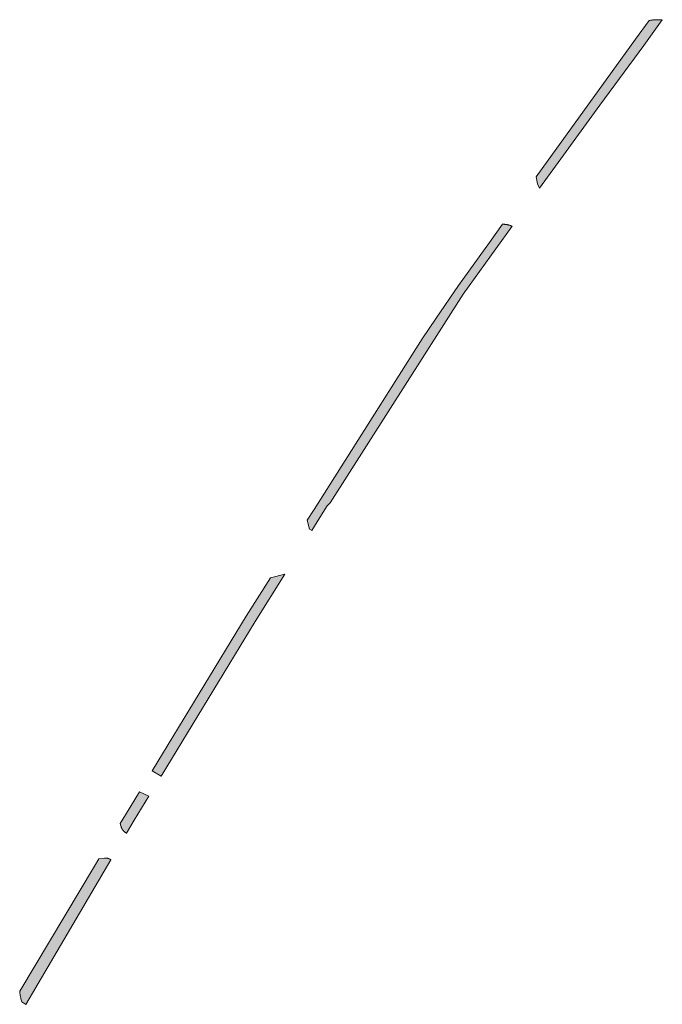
# Model space of a CAD drawing. Extents: x 97094 to 109644, y 463509 to 471969.
# Tile 77 of 256: x 101926 to 102051, y 467687 to 467878. Entities that reach past the tile are written whole.
import ezdxf

# ---------------------------------------------------------------- set-up
doc = ezdxf.new("R2010")
doc.units = 0
doc.layers.add('109 Onkruidbestrijding elementen', color=6, linetype='Continuous', lineweight=20, true_color=0xff00ff)

msp = doc.modelspace()

# ---------------------------------------------------------------- hatches: boundary and pattern name
at = {"layer": '109 Onkruidbestrijding elementen', "true_color": 0xff00ff}
for points in [[(102048.11, 467877.51), (102045.47, 467873.87), (102027.34, 467848.81), (102026.2, 467847.21), (102026.47, 467845.86), (102026.85, 467845.03), (102038.54, 467861.12), (102047.09, 467872.69), (102050.66, 467877.62), (102050.52, 467877.64), (102050.37, 467877.65), (102050.23, 467877.66), (102050.09, 467877.67), (102049.95, 467877.67), (102049.81, 467877.68), (102049.66, 467877.68), (102049.52, 467877.67), (102049.38, 467877.67), (102049.24, 467877.66), (102049.09, 467877.65), (102048.95, 467877.64), (102048.81, 467877.62), (102048.67, 467877.61), (102048.53, 467877.58), (102048.39, 467877.56), (102048.25, 467877.54), (102048.11, 467877.51)], [(101981.83, 467780.64), (101982.22, 467778.9), (101982.71, 467778.6), (101984.28, 467781.12), (101985.7, 467783.38), (101986.27, 467784), (102012.05, 467824.48), (102021.53, 467837.63), (102021.45, 467837.66), (102021.37, 467837.69), (102021.29, 467837.72), (102021.21, 467837.75), (102021.13, 467837.78), (102021.05, 467837.8), (102020.97, 467837.83), (102020.89, 467837.85), (102020.81, 467837.87), (102020.73, 467837.89), (102020.65, 467837.91), (102020.57, 467837.93), (102020.48, 467837.95), (102020.4, 467837.96), (102020.32, 467837.97), (102020.23, 467837.98), (102020.15, 467837.99), (102020.07, 467838), (102019.98, 467838.01), (102019.9, 467838.02), (102019.81, 467838.02), (102019.73, 467838.02), (102019.65, 467838.02), (102017.13, 467834.5), (102011.15, 467826.14), (102006.78, 467819.82), (102004.09, 467815.77), (101983.17, 467782.71), (101981.83, 467780.64)], [(101974.67, 467769.46), (101969.99, 467762.01), (101951.76, 467732.01), (101953.46, 467730.99), (101971.69, 467760.95), (101977.46, 467770.15), (101974.67, 467769.46)], [(101949.28, 467727.93), (101946.56, 467723.46), (101945.57, 467721.81), (101945.7, 467721.35), (101945.7, 467721.32), (101945.71, 467721.29), (101945.72, 467721.25), (101945.72, 467721.22), (101945.73, 467721.19), (101945.74, 467721.16), (101945.75, 467721.12), (101945.76, 467721.09), (101945.77, 467721.06), (101945.78, 467721.03), (101945.79, 467721), (101945.81, 467720.97), (101945.82, 467720.94), (101945.83, 467720.91), (101945.85, 467720.87), (101945.86, 467720.84), (101945.88, 467720.81), (101945.89, 467720.78), (101945.91, 467720.75), (101945.92, 467720.73), (101945.94, 467720.7), (101945.96, 467720.67), (101945.98, 467720.64), (101945.99, 467720.61), (101946.01, 467720.58), (101946.03, 467720.56), (101946.05, 467720.53), (101946.07, 467720.5), (101946.09, 467720.48), (101946.11, 467720.45), (101946.14, 467720.42), (101946.16, 467720.4), (101946.18, 467720.37), (101946.2, 467720.35), (101946.23, 467720.32), (101946.25, 467720.3), (101946.27, 467720.28), (101946.3, 467720.25), (101946.32, 467720.23), (101946.35, 467720.21), (101946.37, 467720.19), (101946.4, 467720.17), (101946.43, 467720.15), (101946.45, 467720.13), (101946.48, 467720.11), (101946.51, 467720.09), (101946.53, 467720.07), (101946.56, 467720.05), (101946.59, 467720.03), (101946.62, 467720.01), (101946.65, 467720), (101946.68, 467719.98), (101946.71, 467719.96), (101946.74, 467719.95), (101946.77, 467719.93), (101946.8, 467719.92), (101948.27, 467722.44), (101951.11, 467727.11), (101949.28, 467727.93)], [(101926.06, 467689.3), (101926.08, 467689.09), (101926.11, 467688.88), (101926.14, 467688.66), (101926.18, 467688.45), (101926.22, 467688.24), (101926.26, 467688.03), (101926.31, 467687.82), (101926.36, 467687.62), (101926.41, 467687.41), (101926.47, 467687.2), (101927.25, 467686.74), (101943.72, 467714.79), (101943.7, 467714.81), (101943.67, 467714.82), (101943.65, 467714.84), (101943.63, 467714.85), (101943.6, 467714.87), (101943.58, 467714.88), (101943.55, 467714.9), (101943.53, 467714.91), (101943.5, 467714.92), (101943.48, 467714.94), (101943.45, 467714.95), (101943.42, 467714.96), (101943.4, 467714.97), (101943.37, 467714.98), (101943.34, 467714.99), (101943.32, 467715), (101943.29, 467715.01), (101943.26, 467715.02), (101943.24, 467715.03), (101943.21, 467715.04), (101943.18, 467715.05), (101943.15, 467715.05), (101943.13, 467715.06), (101943.1, 467715.07), (101943.07, 467715.07), (101943.04, 467715.08), (101943.01, 467715.08), (101942.99, 467715.09), (101942.96, 467715.09), (101942.93, 467715.09), (101942.9, 467715.1), (101942.87, 467715.1), (101942.84, 467715.1), (101942.82, 467715.1), (101942.79, 467715.1), (101942.76, 467715.1), (101942.73, 467715.1), (101942.7, 467715.1), (101942.67, 467715.1), (101942.65, 467715.1), (101942.62, 467715.1), (101942.59, 467715.1), (101942.56, 467715.09), (101942.53, 467715.09), (101942.5, 467715.09), (101942.48, 467715.08), (101941.42, 467714.93), (101940.58, 467713.52), (101926.06, 467689.3)]]:
    msp.add_hatch(color=6, dxfattribs=at).paths.add_polyline_path(points)

# ---------------------------------------------------------------- linework, layer by layer
at = {"layer": '109 Onkruidbestrijding elementen', "color": 3, "true_color": 0x00ff00}
for points in [[(102048.11, 467877.51), (102045.47, 467873.87), (102027.34, 467848.81), (102026.2, 467847.21), (102026.47, 467845.86), (102026.85, 467845.03), (102038.54, 467861.12), (102047.09, 467872.69), (102050.66, 467877.62), (102050.52, 467877.64), (102050.37, 467877.65), (102050.23, 467877.66), (102050.09, 467877.67), (102049.95, 467877.67), (102049.81, 467877.68), (102049.66, 467877.68), (102049.52, 467877.67), (102049.38, 467877.67), (102049.24, 467877.66), (102049.09, 467877.65), (102048.95, 467877.64), (102048.81, 467877.62), (102048.67, 467877.61), (102048.53, 467877.58), (102048.39, 467877.56), (102048.25, 467877.54), (102048.11, 467877.51)], [(101981.83, 467780.64), (101982.22, 467778.9), (101982.71, 467778.6), (101984.28, 467781.12), (101985.7, 467783.38), (101986.27, 467784), (102012.05, 467824.48), (102021.53, 467837.63), (102021.45, 467837.66), (102021.37, 467837.69), (102021.29, 467837.72), (102021.21, 467837.75), (102021.13, 467837.78), (102021.05, 467837.8), (102020.97, 467837.83), (102020.89, 467837.85), (102020.81, 467837.87), (102020.73, 467837.89), (102020.65, 467837.91), (102020.57, 467837.93), (102020.48, 467837.95), (102020.4, 467837.96), (102020.32, 467837.97), (102020.23, 467837.98), (102020.15, 467837.99), (102020.07, 467838), (102019.98, 467838.01), (102019.9, 467838.02), (102019.81, 467838.02), (102019.73, 467838.02), (102019.65, 467838.02), (102017.13, 467834.5), (102011.15, 467826.14), (102006.78, 467819.82), (102004.09, 467815.77), (101983.17, 467782.71), (101981.83, 467780.64)], [(101974.67, 467769.46), (101969.99, 467762.01), (101951.76, 467732.01), (101953.46, 467730.99), (101971.69, 467760.95), (101977.46, 467770.15), (101974.67, 467769.46)], [(101949.28, 467727.93), (101946.56, 467723.46), (101945.57, 467721.81), (101945.7, 467721.35), (101945.7, 467721.32), (101945.71, 467721.29), (101945.72, 467721.25), (101945.72, 467721.22), (101945.73, 467721.19), (101945.74, 467721.16), (101945.75, 467721.12), (101945.76, 467721.09), (101945.77, 467721.06), (101945.78, 467721.03), (101945.79, 467721), (101945.81, 467720.97), (101945.82, 467720.94), (101945.83, 467720.91), (101945.85, 467720.87), (101945.86, 467720.84), (101945.88, 467720.81), (101945.89, 467720.78), (101945.91, 467720.75), (101945.92, 467720.73), (101945.94, 467720.7), (101945.96, 467720.67), (101945.98, 467720.64), (101945.99, 467720.61), (101946.01, 467720.58), (101946.03, 467720.56), (101946.05, 467720.53), (101946.07, 467720.5), (101946.09, 467720.48), (101946.11, 467720.45), (101946.14, 467720.42), (101946.16, 467720.4), (101946.18, 467720.37), (101946.2, 467720.35), (101946.23, 467720.32), (101946.25, 467720.3), (101946.27, 467720.28), (101946.3, 467720.25), (101946.32, 467720.23), (101946.35, 467720.21), (101946.37, 467720.19), (101946.4, 467720.17), (101946.43, 467720.15), (101946.45, 467720.13), (101946.48, 467720.11), (101946.51, 467720.09), (101946.53, 467720.07), (101946.56, 467720.05), (101946.59, 467720.03), (101946.62, 467720.01), (101946.65, 467720), (101946.68, 467719.98), (101946.71, 467719.96), (101946.74, 467719.95), (101946.77, 467719.93), (101946.8, 467719.92), (101948.27, 467722.44), (101951.11, 467727.11), (101949.28, 467727.93)], [(101926.06, 467689.3), (101926.08, 467689.09), (101926.11, 467688.88), (101926.14, 467688.66), (101926.18, 467688.45), (101926.22, 467688.24), (101926.26, 467688.03), (101926.31, 467687.82), (101926.36, 467687.62), (101926.41, 467687.41), (101926.47, 467687.2), (101927.25, 467686.74), (101943.72, 467714.79), (101943.7, 467714.81), (101943.67, 467714.82), (101943.65, 467714.84), (101943.63, 467714.85), (101943.6, 467714.87), (101943.58, 467714.88), (101943.55, 467714.9), (101943.53, 467714.91), (101943.5, 467714.92), (101943.48, 467714.94), (101943.45, 467714.95), (101943.42, 467714.96), (101943.4, 467714.97), (101943.37, 467714.98), (101943.34, 467714.99), (101943.32, 467715), (101943.29, 467715.01), (101943.26, 467715.02), (101943.24, 467715.03), (101943.21, 467715.04), (101943.18, 467715.05), (101943.15, 467715.05), (101943.13, 467715.06), (101943.1, 467715.07), (101943.07, 467715.07), (101943.04, 467715.08), (101943.01, 467715.08), (101942.99, 467715.09), (101942.96, 467715.09), (101942.93, 467715.09), (101942.9, 467715.1), (101942.87, 467715.1), (101942.84, 467715.1), (101942.82, 467715.1), (101942.79, 467715.1), (101942.76, 467715.1), (101942.73, 467715.1), (101942.7, 467715.1), (101942.67, 467715.1), (101942.65, 467715.1), (101942.62, 467715.1), (101942.59, 467715.1), (101942.56, 467715.09), (101942.53, 467715.09), (101942.5, 467715.09), (101942.48, 467715.08), (101941.42, 467714.93), (101940.58, 467713.52), (101926.06, 467689.3)]]:
    msp.add_lwpolyline(points, close=True, dxfattribs=at)

doc.saveas('drawing.dxf')
